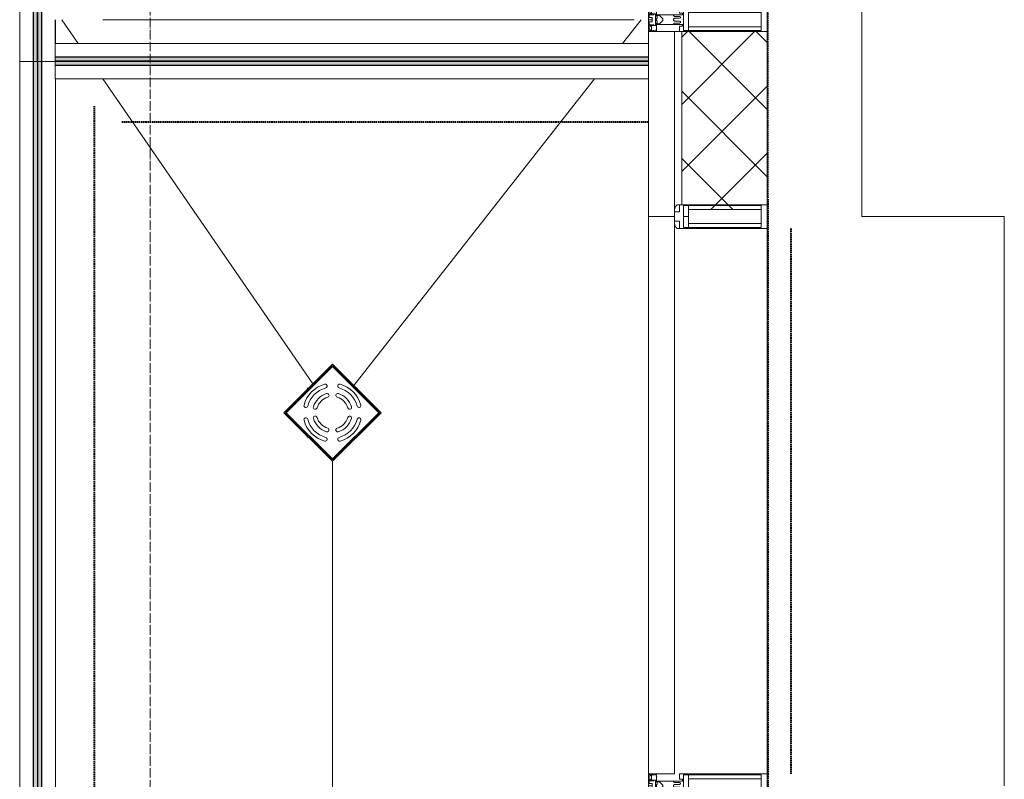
# Model space of a CAD drawing. Header units: millimetres. Extents: x 5617 to 143375, y 7718 to 186221.
# Tile 7 of 106: x 28431 to 30506, y 22464 to 24065. Entities that reach past the tile are written whole.
import ezdxf

# ---------------------------------------------------------------- set-up
doc = ezdxf.new("R2010")
doc.units = ezdxf.units.MM
for name, pattern in [('Линия сетки', [25, 20, -2.5, 0, -2.5]), ('Штрих_3_1_5_', [4.5, 3, -1.5]), ('Штриховая_ш3 п1_5', [4.5, 3, -1.5])]:
    doc.linetypes.add(name, pattern=pattern)
doc.layers.add('_Разделитель помещений_', color=4, linetype='Штриховая_ш3 п1_5', lineweight=40, true_color=0x00ffff)
for name, color, linetype, lineweight in [('Арматура трубопроводов', 7, 'Continuous', 18), ('Импосты витража', 7, 'Continuous', 18), ('Ограждение', 7, 'Continuous', 18), ('Оси', 7, 'Continuous', 9), ('Панели витража', 7, 'Continuous', 18), ('Перекрытия', 7, 'Continuous', 18), ('Поручни', 7, 'Continuous', 18), ('Сантехнические приборы', 7, 'Continuous', 18), ('Стены разрез', 7, 'Continuous', 40), ('Стены штриховка', 7, 'Continuous', 40), ('Элементы узлов', 7, 'Continuous', 18)]:
    doc.layers.add(name, color=color, linetype=linetype, lineweight=lineweight)

# ---------------------------------------------------------------- blocks, each defined once
blk = doc.blocks.new('135_SLK_K4_AR_rvt-1-МКСС_К4_L08_28_500_')
at = {"layer": '_Разделитель помещений_', "color": 131, "linetype": 'Штрих_3_1_5_', "true_color": 0xaaffff}
for p, q in [((88352.2, 21852.5), (88351.7, 24350)), ((86932.5, 15682.5), (86932.5, 23882.5)), ((86990, 23850), (88100, 23850)), ((88400, 23625), (88400, 22475))]:
    blk.add_line(p, q, dxfattribs=at)
at = {"layer": 'Перекрытия', "color": 253, "true_color": 0xaaaaaa}
for p, q in [((88549.8, 24150), (88549.8, 23650)), ((88549.8, 23650), (88849.8, 23650)), ((88849.8, 23650), (88849.8, 22450))]:
    blk.add_line(p, q, dxfattribs=at)
blk = doc.blocks.new('Ограждение - Ограждение-5831684-МКСС_К4_L08_28_500_')
at = {"layer": 'Ограждение', "lineweight": 5}
for points in [[(4062, 6800), (4062, 8577), (4054, 8577), (4054, 6800)], [(4071, 6800), (4071, 8577), (4063, 8577), (4063, 6800)]]:
    blk.add_hatch(color=256, dxfattribs=at).paths.add_polyline_path(points)
at = {"layer": 'Поручни', "color": 253, "lineweight": 5, "true_color": 0xaaaaaa}
for p, q in [((4025, 8577), (4025, 6800)), ((4025, 8577), (4053.5, 8577)), ((4053.5, 8577), (4053.5, 6800)), ((4062, 8577), (4054, 8577)), ((4054, 8577), (4054, 6800)), ((4062, 6800), (4062, 8577)), ((4062, 8577), (4063, 8577)), ((4071, 8577), (4063, 8577)), ((4063, 8577), (4063, 6800)), ((4071, 6800), (4071, 8577)), ((4071.5, 8577), (4071.5, 6800)), ((4071.5, 8577), (4099.8, 8577)), ((4100, 6800), (4100, 8540)), ((4053.5, 6800), (4025, 6800)), ((4054, 6800), (4062, 6800)), ((4063, 6800), (4062, 6800)), ((4063, 6800), (4071, 6800)), ((4100, 6800), (4071.5, 6800))]:
    blk.add_line(p, q, dxfattribs=at)
blk = doc.blocks.new('System Panel - A_PAN_Glass-7496875-МКСС_К4_L08_28_500_')
at = {"layer": 'Панели витража', "color": 253, "lineweight": 5, "true_color": 0xaaaaaa}
for p, q in [((-587.5, 55), (-587.5, 0)), ((587.5, 55), (-573.5, 55)), ((587.5, 0), (587.5, 55)), ((-587.5, 0), (587.5, 0))]:
    blk.add_line(p, q, dxfattribs=at)
blk = doc.blocks.new('Rectangular Mullion - R_StandardFrame_50Wx250H-4664157-МКСС_К4_L08_28_500_')
at = {"layer": 'Импосты витража', "color": 253, "lineweight": 5, "true_color": 0xaaaaaa}
for p, q in [((88350, 22450), (88350, 23625)), ((88100, 22452.5), (88100, 22475))]:
    blk.add_line(p, q, dxfattribs=at)
blk = doc.blocks.new('Rectangular Mullion - 50Wx250H-3927046-МКСС_К4_L08_28_500_')
at = {"layer": 'Элементы узлов', "color": 253, "lineweight": 5, "true_color": 0xaaaaaa}
for p, q in [((0, 250), (-25, 250)), ((-25, 250), (-25, 237.3)), ((-25, 65.2), (-25, 250)), ((-25, 250), (0, 250)), ((25, 250), (0, 250)), ((25, 250), (0, 250)), ((25, 237.3), (25, 250)), ((25, 65.2), (25, 250)), ((-23, 237.3), (0, 237.3)), ((-23, 237.3), (0, 237.3)), ((-23, 237.3), (-23, 73.6)), ((0, 237.3), (-14.9, 237.3)), ((-14.9, 237.3), (-14.9, 84)), ((-14.9, 84), (-14.9, 237.3)), ((14.9, 237.3), (0, 237.3)), ((0, 237.3), (23, 237.3)), ((23, 237.3), (0, 237.3)), ((14.9, 84), (14.9, 237.3)), ((14.9, 84), (14.9, 237.3)), ((23, 237.3), (23, 73.6)), ((0, 84), (-23, 84)), ((-23, 84), (-23, 73.6)), ((0, 84), (-23, 84)), ((-14.9, 84), (0, 84)), ((0, 84), (14.9, 84)), ((23, 84), (0, 84)), ((0, 84), (0, 73.6)), ((0, 84), (23, 84)), ((0, 73.6), (0, 84)), ((23, 73.6), (23, 84)), ((-25, 73.6), (-25, 65.2)), ((-25, 65.2), (-25, 60.2)), ((-10, 65.2), (-25, 65.2)), ((-25, 65.2), (-25, 60.2)), ((-25, 65.2), (-10, 65.2)), ((-10, 65.2), (-25, 65.2)), ((-23, 73.6), (0, 73.6)), ((0, 73.6), (-23, 73.6)), ((-0.5, 73.6), (-23, 73.6)), ((-10, 55), (-10, 65.2)), ((-10, 65.2), (-10, 55)), ((-10, 55), (-10, 65.2)), ((0, 73.6), (23, 73.6)), ((23, 73.6), (0, 73.6)), ((0.5, 73.6), (23, 73.6)), ((10, 65.2), (10, 55)), ((25, 65.2), (10, 65.2)), ((10, 55), (10, 65.2)), ((10, 65.2), (25, 65.2)), ((10, 65.2), (25, 65.2)), ((10, 55), (10, 65.2)), ((25, 65.2), (25, 73.6)), ((25, 65.2), (25, 60.2)), ((25, 60.2), (25, 65.2)), ((-10, 55), (-14, 55)), ((-14, 55), (-10, 55)), ((-10, 55), (0, 55)), ((0, 55), (-10, 55)), ((0, 55), (10, 55)), ((0, 55), (10, 55)), ((10, 55), (14, 55)), ((10, 55), (14, 55))]:
    blk.add_line(p, q, dxfattribs=at)
for centre, start, end in [((-14, 69.1), 218.9723, 270), ((-14, 69.1), 218.9723, 270), ((-14, 69.1), 218.9723, 270), ((14, 69.1), 270, 321.0277), ((14, 69.1), 270, 321.0277), ((14, 69.1), 270, 321.0277)]:
    blk.add_arc(centre, 14.1, start, end, dxfattribs=at)
blk = doc.blocks.new('Rectangular Mullion - 50Wx250H-2623690-МКСС_К4_L08_28_500_')
at = {"layer": 'Элементы узлов', "color": 253, "lineweight": 5, "true_color": 0xaaaaaa}
for p, q in [((-25, 65.2), (-25, 250)), ((-25, 250), (0, 250)), ((25, 250), (0, 250)), ((25, 65.2), (25, 250)), ((-23, 237.3), (0, 237.3)), ((-23, 237.3), (-23, 73.6)), ((-14.9, 84), (-14.9, 237.3)), ((23, 237.3), (0, 237.3)), ((14.9, 84), (14.9, 237.3)), ((23, 237.3), (23, 73.6)), ((0, 84), (-23, 84)), ((0, 84), (23, 84)), ((-14, 65.2), (-25, 65.2)), ((-0.5, 73.6), (-23, 73.6)), ((-14, 71.3), (-14, 65.2)), ((-10, 71.3), (-14, 71.3)), ((-10, 53), (-10, 71.3)), ((-7, 65.2), (-5.9, 67.3)), ((-7, 65.2), (-7, 54.7)), ((-4.1, 67.3), (-5.9, 67.3)), ((-4.1, 67.3), (-2.9, 65.1)), ((-2.9, 65.1), (-2.9, 54.6)), ((0.5, 73.6), (23, 73.6)), ((4.1, 67.3), (2.9, 65.1)), ((2.9, 65.1), (2.9, 54.6)), ((4.1, 67.3), (5.9, 67.3)), ((7, 65.2), (5.9, 67.3)), ((7, 65.2), (7, 54.7)), ((10, 71.3), (14, 71.3)), ((10, 53), (10, 71.3)), ((14, 71.3), (14, 65.2)), ((14, 65.2), (25, 65.2)), ((-8.7, 53), (-10, 53)), ((-10, 53), (-10, 17)), ((-8.7, 53), (-7, 54.7)), ((-1.3, 53), (-2.9, 54.6)), ((0, 53), (-1.3, 53)), ((0, 53), (1.3, 53)), ((1.3, 53), (2.9, 54.6)), ((8.7, 53), (7, 54.7)), ((8.7, 53), (10, 53)), ((10, 53), (10, 17)), ((-8.5, 23), (-1.5, 30)), ((-8.5, 18.5), (-8.5, 23)), ((-1.5, 30), (0, 30)), ((1.5, 30), (0, 30)), ((8.5, 23), (1.5, 30)), ((8.5, 18.5), (8.5, 23)), ((-23.8, 14.6), (-25, 14.2)), ((-25, 0), (-25, 14.2)), ((-22.3, 17), (-23.8, 17)), ((-23.8, 17), (-23.8, 14.6)), ((-22.5, 10.6), (-23.8, 14.6)), ((-22.5, 10.6), (-23.7, 9.9)), ((-23.7, 1.3), (-23.7, 9.9)), ((-23.7, 1.3), (-11.8, 1.3)), ((-23.2, 10.2), (-22.5, 8)), ((-22.5, 8), (-22.5, 4.5)), ((-21.3, 4.5), (-22.5, 4.5)), ((-22.3, 17), (-22.3, 16)), ((-22.3, 16), (-21.3, 16)), ((-19, 17.6), (-21.3, 16)), ((-21.3, 4.5), (-21.3, 6.5)), ((-21.3, 6.5), (-14.2, 6.5)), ((-18.4, 16.6), (-19, 17.6)), ((-7.4, 16.6), (-18.4, 16.6)), ((-14.2, 6.5), (-14.2, 4.5)), ((-13.2, 4.5), (-14.2, 4.5)), ((-13.2, 4.5), (-12.2, 7.2)), ((-12.7, 7.6), (-11.3, 11.4)), ((-12.7, 7.6), (-11.8, 6.9)), ((-12.2, 9), (-12.2, 14.8)), ((-12.2, 14.8), (0, 14.8)), ((-11.8, 1.3), (-11.8, 6.9)), ((-10.5, 11.2), (-11.3, 11.4)), ((-10.5, 1.5), (-10.5, 11.2)), ((-4.8, 1.5), (-10.5, 1.5)), ((-10, 17), (-7.5, 17)), ((-7.5, 18.5), (-8.5, 18.5)), ((-7.5, 17), (-7.5, 18.5)), ((-7.4, 18), (-7.4, 16.6)), ((-2.6, 18), (-7.4, 18)), ((0, 8), (-4.8, 8)), ((-4.8, 1.5), (-4.8, 8)), ((-2.6, 18), (-2.6, 16.8)), ((-2.6, 16.8), (0, 16.8)), ((2.6, 16.8), (0, 16.8)), ((0, 14.8), (0, 16.8)), ((0, 14.8), (0, 16.8)), ((12.2, 14.8), (0, 14.8)), ((0, 0), (0, 8)), ((0, 8), (4.8, 8)), ((0, 0), (0, 8)), ((2.6, 18), (2.6, 16.8)), ((2.6, 18), (7.4, 18)), ((4.8, 1.5), (4.8, 8)), ((4.8, 1.5), (10.5, 1.5)), ((7.4, 18), (7.4, 16.6)), ((7.4, 16.6), (18.4, 16.6)), ((7.5, 18.5), (8.5, 18.5)), ((7.5, 17), (7.5, 18.5)), ((10, 17), (7.5, 17)), ((10.5, 11.2), (11.3, 11.4)), ((10.5, 1.5), (10.5, 11.2)), ((12.7, 7.6), (11.3, 11.4)), ((12.7, 7.6), (11.8, 6.9)), ((11.8, 1.3), (11.8, 6.9)), ((23.7, 1.3), (11.8, 1.3)), ((12.2, 9), (12.2, 14.8)), ((13.2, 4.5), (12.2, 7.2)), ((13.2, 4.5), (14.2, 4.5)), ((21.3, 6.5), (14.2, 6.5)), ((14.2, 6.5), (14.2, 4.5)), ((18.4, 16.6), (19, 17.6)), ((19, 17.6), (21.3, 16)), ((22.3, 16), (21.3, 16)), ((21.3, 4.5), (21.3, 6.5)), ((21.3, 4.5), (22.5, 4.5)), ((22.3, 17), (22.3, 16)), ((22.3, 17), (23.8, 17)), ((22.5, 10.6), (23.8, 14.6)), ((22.5, 10.6), (23.7, 9.9)), ((23.2, 10.2), (22.5, 8)), ((22.5, 8), (22.5, 4.5)), ((23.7, 1.3), (23.7, 9.9)), ((23.8, 17), (23.8, 14.6)), ((23.8, 14.6), (25, 14.2)), ((25, 0), (25, 14.2)), ((-25, 0), (0, 0)), ((25, 0), (0, 0))]:
    blk.add_line(p, q, dxfattribs=at)
for centre, start, end in [((-0.5, 73.1), 360, 90), ((0.5, 73.1), 90, 180)]:
    blk.add_arc(centre, 0.5, start, end, dxfattribs=at)
blk = doc.blocks.new('Rectangular Mullion - R_StandardFrame_50Wx250H-5854537-МКСС_К4_L08_28_500_')
at = {"layer": 'Импосты витража', "color": 253, "lineweight": 5, "true_color": 0xaaaaaa}
for p, q in [((88350, 24040), (88350, 24090)), ((88100, 24040), (88100, 24065))]:
    blk.add_line(p, q, dxfattribs=at)
blk = doc.blocks.new('HL_RU_balcony and terrace drain_HL5100T-A-200505 - HL_Трап для балконов и террас_HL5100T-7541758-МКСС_К4_L08_28_500_')
at = {"layer": 'Арматура трубопроводов', "color": 253, "lineweight": 5, "true_color": 0xaaaaaa}
for centre, radius, start, end in [((-29, 50.2), 4, 119.9633, 299.9633), ((0, 0), 62, 60.0367, 119.9633), ((0, 0), 54, 60.0367, 119.9633), ((0, 0), 42, 62.1245, 117.8755), ((29, 50.2), 4, 240.0367, 60.0367), ((0, 0), 62, 150.0367, 209.9633), ((0, 0), 54, 150.0367, 209.9633), ((-50.2, 29), 4, 330.0367, 150.0367), ((-33.6, 17.8), 4, 332.1245, 152.1245), ((-17.8, 33.6), 4, 117.8755, 297.8755), ((0, 0), 34, 62.1245, 117.8755), ((17.8, 33.6), 4, 242.1245, 62.1245), ((33.6, 17.8), 4, 27.8755, 207.8755), ((50.2, 29), 4, 29.9633, 209.9633), ((0, 0), 54, 330.0367, 29.9633), ((0, 0), 62, 330.0367, 29.9633), ((0, 0), 42, 152.1245, 207.8755), ((0, 0), 34, 152.1245, 207.8755), ((0, 0), 34, 332.1245, 27.8755), ((0, 0), 42, 332.1245, 27.8755), ((-33.6, -17.8), 4, 207.8755, 27.8755), ((33.6, -17.8), 4, 152.1245, 332.1245), ((-50.2, -29), 4, 209.9633, 29.9633), ((-17.8, -33.6), 4, 62.1245, 242.1245), ((0, 0), 42, 242.1245, 297.8755), ((0, 0), 34, 242.1245, 297.8755), ((17.8, -33.6), 4, 297.8755, 117.8755), ((50.2, -29), 4, 150.0367, 330.0367), ((-29, -50.2), 4, 60.0367, 240.0367), ((0, 0), 62, 240.0367, 299.9633), ((0, 0), 54, 240.0367, 299.9633), ((29, -50.2), 4, 299.9633, 119.9633)]:
    blk.add_arc(centre, radius, start, end, dxfattribs=at)
at = {"layer": 'Сантехнические приборы', "color": 253, "lineweight": 5, "true_color": 0xaaaaaa}
for p, q in [((-72.5, 72.5), (72.5, 72.5)), ((-72.5, -72.5), (-72.5, 72.5)), ((-70, 70), (-70, -70)), ((70, 70), (-70, 70)), ((69, 69), (-69, 69)), ((-69, 69), (-69, -69)), ((69, -69), (69, 69)), ((70, -70), (70, 70)), ((72.5, 72.5), (72.5, -72.5)), ((-72.5, -72.5), (72.5, -72.5)), ((70, -70), (-70, -70)), ((-69, -69), (69, -69))]:
    blk.add_line(p, q, dxfattribs=at)
for start, end in [(90, 91.6217), (88.3783, 90), (178.3783, 181.6217), (358.3783, 1.6217), (268.3783, 270), (270, 271.6217)]:
    blk.add_arc((0, 0), 72.9, start, end, dxfattribs=at)
blk = doc.blocks.new('Ограждение - Ограждение-7575337-МКСС_К4_L08_28_500_')
at = {"layer": 'Ограждение', "lineweight": 5}
for points in [[(4099.8, 8578), (5350, 8578), (5350, 8586), (4099.8, 8586)], [(4099.8, 8569), (5350, 8569), (5350, 8577), (4099.8, 8577)]]:
    blk.add_hatch(color=256, dxfattribs=at).paths.add_polyline_path(points)
at = {"layer": 'Поручни', "color": 253, "lineweight": 5, "true_color": 0xaaaaaa}
for p, q in [((4099.8, 8615), (5350, 8615)), ((4099.8, 8586.5), (4099.8, 8615)), ((5350, 8586.5), (4099.8, 8586.5)), ((5350, 8586), (4099.8, 8586)), ((4099.8, 8586), (4099.8, 8578)), ((4099.8, 8578), (5350, 8578)), ((5350, 8577), (4099.8, 8577)), ((4099.8, 8577), (4099.8, 8569)), ((5350, 8578), (5350, 8586)), ((5350, 8569), (5350, 8577)), ((4099.8, 8569), (5350, 8569)), ((5350, 8568.5), (4099.8, 8568.5)), ((4099.8, 8540), (4099.8, 8568.5)), ((5350, 8540), (4099.8, 8540))]:
    blk.add_line(p, q, dxfattribs=at)
blk = doc.blocks.new('Ограждение - Ограждение-7575338-МКСС_К4_L08_28_500_')
at = {"layer": 'Ограждение', "lineweight": 5}
for points in [[(4061.8, 8577), (4061.8, 10458), (4053.8, 10458), (4053.8, 8577)], [(4070.8, 8577), (4070.8, 10458), (4062.8, 10458), (4062.8, 8577)]]:
    blk.add_hatch(color=256, dxfattribs=at).paths.add_polyline_path(points)
at = {"layer": 'Поручни', "color": 253, "lineweight": 5, "true_color": 0xaaaaaa}
for p, q in [((4024.8, 10458), (4024.8, 8577)), ((4024.8, 10458), (4053.3, 10458)), ((4053.3, 10458), (4053.3, 8577)), ((4061.8, 10458), (4053.8, 10458)), ((4053.8, 10458), (4053.8, 8577)), ((4061.8, 8577), (4061.8, 10458)), ((4061.8, 10458), (4062.8, 10458)), ((4070.8, 10458), (4062.8, 10458)), ((4062.8, 10458), (4062.8, 8577)), ((4070.8, 8577), (4070.8, 10458)), ((4071.3, 10458), (4071.3, 8577)), ((4071.3, 10458), (4099.8, 10458)), ((4099.8, 10350), (4099.8, 10458)), ((4099.8, 8615), (4099.8, 8665)), ((4053.3, 8577), (4024.8, 8577)), ((4053.8, 8577), (4061.8, 8577)), ((4062.8, 8577), (4061.8, 8577)), ((4062.8, 8577), (4070.8, 8577)), ((4099.8, 8577), (4071.3, 8577))]:
    blk.add_line(p, q, dxfattribs=at)
blk = doc.blocks.new('135_SLK_K4_AR_FCD_rvt-1-МКСС_К4_L08_28_500_')
at = {"layer": 'Стены разрез', "lineweight": 5, "true_color": 0xaaaaaa}
h = blk.add_hatch(dxfattribs=at)
h.set_pattern_fill('FP_4', color=253, style=0, pattern_type=2)
h.set_pattern_definition([(45, (0, 0), (-70.71068, 70.71068), []), (135, (0, 0), (-70.71068, -70.71068), [])])
h.paths.add_polyline_path([(88184, 23664.9), (88337.3, 23664.9), (88337.3, 23675), (88350, 23675), (88350, 24040), (88170, 24040), (88170, 23675), (88173.6, 23675), (88173.6, 23673), (88184, 23673)])
at = {"layer": 'Перекрытия', "color": 253, "lineweight": 5, "true_color": 0xaaaaaa}
for p, q in [((86850, 24065), (86850, 24015)), ((86898.2, 24015), (86863.8, 24065)), ((88045.1, 24015), (88084.3, 24065)), ((87392.3, 23297.4), (86949.8, 23940)), ((87479.2, 23293.8), (87986.2, 23940)), ((87434.2, 22134.3), (87434.2, 23134.3))]:
    blk.add_line(p, q, dxfattribs=at)
at = {"layer": 'Стены разрез', "color": 253, "lineweight": 9, "true_color": 0xaaaaaa}
for p, q in [((86949.8, 24065), (88070, 24065)), ((88100, 24040), (88100, 23650)), ((88350, 24040), (88100, 24040)), ((88350, 23675), (88350, 24040)), ((88100, 23650), (88155, 23650))]:
    blk.add_line(p, q, dxfattribs=at)
at = {"layer": 'Стены штриховка', "color": 253, "lineweight": 9, "true_color": 0xaaaaaa}
for p, q in [((88155, 23664), (88155, 24040)), ((88170, 23675), (88170, 24040))]:
    blk.add_line(p, q, dxfattribs=at)
at = {"layer": 'Импосты витража', "color": 253, "lineweight": 5, "true_color": 0xaaaaaa}
for name in ['Rectangular Mullion - R_StandardFrame_50Wx250H-5854537-МКСС_К4_L08_28_500_', 'Rectangular Mullion - R_StandardFrame_50Wx250H-4664157-МКСС_К4_L08_28_500_']:
    blk.add_blockref(name, (0, 0), dxfattribs=at)
at = {"layer": 'Импосты витража', "color": 253, "lineweight": 5, "true_color": 0xaaaaaa, "rotation": 270}
for name, p in [('Rectangular Mullion - 50Wx250H-2623690-МКСС_К4_L08_28_500_', (88100, 24065)), ('Rectangular Mullion - 50Wx250H-3927046-МКСС_К4_L08_28_500_', (88100, 23650)), ('Rectangular Mullion - 50Wx250H-2623690-МКСС_К4_L08_28_500_', (88100, 22450))]:
    blk.add_blockref(name, p, dxfattribs=at)
at = {"layer": 'Ограждение', "color": 253, "lineweight": 5, "true_color": 0xaaaaaa}
for name in ['Ограждение - Ограждение-7575338-МКСС_К4_L08_28_500_', 'Ограждение - Ограждение-7575337-МКСС_К4_L08_28_500_', 'Ограждение - Ограждение-5831684-МКСС_К4_L08_28_500_']:
    blk.add_blockref(name, (82750, 15400), dxfattribs=at)
at = {"layer": 'Панели витража', "color": 253, "lineweight": 5, "true_color": 0xaaaaaa, "rotation": 270}
blk.add_blockref('System Panel - A_PAN_Glass-7496875-МКСС_К4_L08_28_500_', (88100, 23062.5), dxfattribs=at)
at = {"layer": 'Сантехнические приборы', "color": 253, "lineweight": 5, "true_color": 0xaaaaaa, "rotation": 44.9999999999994}
blk.add_blockref('HL_RU_balcony and terrace drain_HL5100T-A-200505 - HL_Трап для балконов и террас_HL5100T-7541758-МКСС_К4_L08_28_500_', (87433.9, 23236.6), dxfattribs=at)

msp = doc.modelspace()

# ---------------------------------------------------------------- linework, layer by layer
at = {"layer": 'Оси', "linetype": 'Линия сетки'}
msp.add_line((28706.2, 12025.7), (28706.2, 33150), dxfattribs=at)

# ---------------------------------------------------------------- block references
at = {"lineweight": 5}
for name in ['135_SLK_K4_AR_FCD_rvt-1-МКСС_К4_L08_28_500_', '135_SLK_K4_AR_rvt-1-МКСС_К4_L08_28_500_']:
    msp.add_blockref(name, (-58343.8, 0), dxfattribs=at)

doc.saveas('drawing.dxf')
